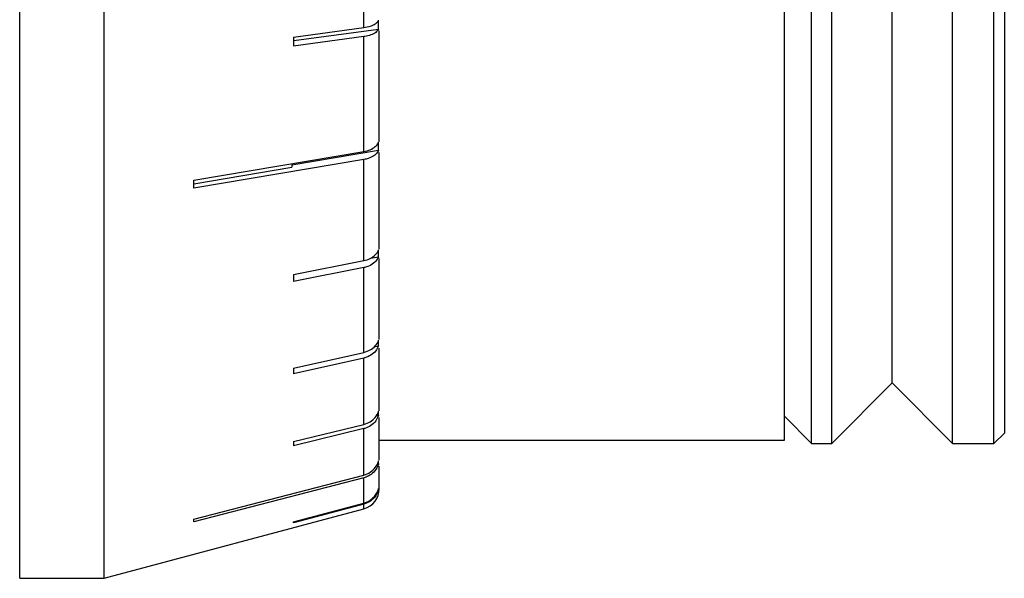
# Model space of a CAD drawing. Header units: inches. Extents: x 0.9 to 16, y 4.3 to 9.2.
# Tile 47 of 55: x 8.5 to 9.9, y 4.5 to 5.3. Entities that reach past the tile are written whole.
import ezdxf

# ---------------------------------------------------------------- set-up
doc = ezdxf.new("R2010")
doc.units = ezdxf.units.IN
doc.header["$MEASUREMENT"] = 0

msp = doc.modelspace()

# ---------------------------------------------------------------- linework, layer by layer
at = {"color": 7, "linetype": 'Continuous', "lineweight": 25}
for p, q in [((9.6172, 4.7155), (9.6172, 6.468)), ((9.6466, 4.7155), (9.6466, 6.468)), ((9.8216, 4.7155), (9.8216, 6.468)), ((9.8816, 4.7155), (9.8816, 6.468)), ((9.8966, 6.4626), (9.8966, 4.7305)), ((9.7341, 4.803), (9.7341, 6.4366)), ((8.4694, 4.5199), (8.4694, 5.9256)), ((8.5919, 4.5199), (8.5919, 5.9256)), ((9.5778, 4.7199), (9.5778, 5.9268)), ((8.9684, 5.3181), (8.9684, 5.5005)), ((8.9896, 5.3157), (8.9896, 5.3287)), ((8.8665, 5.3044), (8.9684, 5.3181)), ((8.8666, 5.2992), (8.9896, 5.3157)), ((8.9906, 5.1527), (8.9906, 5.3134)), ((8.9684, 5.3051), (8.8665, 5.2914)), ((8.9684, 5.1386), (8.9684, 5.3051)), ((8.7217, 5.0969), (8.9684, 5.1386)), ((8.864, 5.119), (8.9896, 5.1403)), ((8.9896, 5.1403), (8.9896, 5.1519)), ((8.9684, 5.1269), (8.7217, 5.0852)), ((8.9684, 4.9804), (8.9684, 5.1269)), ((8.9906, 4.9971), (8.9906, 5.1369)), ((8.7217, 5.0918), (8.864, 5.1158)), ((8.864, 5.1209), (8.864, 5.1158)), ((8.9896, 4.9861), (8.9896, 4.9961)), ((8.978, 4.9838), (8.9896, 4.9861)), ((8.9906, 4.866), (8.9906, 4.9836)), ((8.8665, 4.9601), (8.9684, 4.9804)), ((8.9684, 4.9703), (8.8665, 4.95)), ((8.9684, 4.8474), (8.9684, 4.9703)), ((8.9834, 4.8556), (8.9896, 4.857)), ((8.9896, 4.857), (8.9896, 4.8652)), ((8.9906, 4.7626), (8.9906, 4.8533)), ((8.8665, 4.8245), (8.9684, 4.8474)), ((8.9684, 4.8392), (8.8665, 4.8163)), ((8.9684, 4.7429), (8.9684, 4.8392)), ((9.6466, 4.7155), (9.7341, 4.803)), ((9.7341, 4.803), (9.8216, 4.7155)), ((8.986, 4.7553), (8.9896, 4.7562)), ((8.9896, 4.7562), (8.9896, 4.7623)), ((8.9906, 4.6911), (8.9906, 4.753)), ((9.5778, 4.7549), (9.6172, 4.7155)), ((8.8665, 4.718), (8.9684, 4.7429)), ((8.9684, 4.7368), (8.8665, 4.7119)), ((8.9684, 4.6695), (8.9684, 4.7368)), ((9.8816, 4.7155), (9.8966, 4.7305)), ((8.9906, 4.7199), (9.5778, 4.7199)), ((9.6172, 4.7155), (9.6466, 4.7155)), ((9.8216, 4.7155), (9.8816, 4.7155)), ((8.9875, 4.6856), (8.9896, 4.6861)), ((8.9896, 4.6861), (8.9896, 4.69)), ((8.9906, 4.6498), (8.9906, 4.6823)), ((8.7217, 4.6056), (8.9684, 4.6695)), ((8.9684, 4.6657), (8.7217, 4.6018)), ((8.9684, 4.629), (8.9684, 4.6657)), ((8.9896, 4.6485), (8.9896, 4.6501)), ((8.8665, 4.6019), (8.9684, 4.629)), ((8.9684, 4.6275), (8.8665, 4.6003)), ((8.9684, 4.6208), (8.9684, 4.6275)), ((8.5919, 4.5199), (8.9684, 4.6208)), ((8.4694, 4.5199), (8.5919, 4.5199))]:
    msp.add_line(p, q, dxfattribs=at)
msp.add_arc((8.9606, 4.6498), 0.03, 285, 0, dxfattribs=at)
for centre, major_axis, ratio, start_param, end_param in [((8.4591, 6.0596), (-0.2158, 1.5168), 0.227841, 4.149272, 4.159162), ((8.303, 6.0756), (-0.2756, 1.559), 0.202116, 3.988862, 3.998488), ((8.4591, 6.0861), (-0.3129, 1.5179), 0.171953, 3.831924, 3.841814), ((8.4591, 6.0965), (-0.3491, 1.5187), 0.138382, 3.678582, 3.688472), ((8.4591, 6.1047), (-0.3766, 1.5194), 0.102323, 3.528163, 3.538053), ((8.303, 6.1133), (-0.4063, 1.5619), 0.064574, 3.38009, 3.389716), ((8.4591, 6.1135), (-0.4055, 1.5205), 0.025823, 3.233165, 3.243055)]:
    msp.add_ellipse(centre, major_axis=major_axis, ratio=ratio, start_param=start_param, end_param=end_param, dxfattribs=at)
for points, knots in [([(8.9684, 5.3181), (8.9716, 5.3187), (8.9779, 5.3199), (8.9852, 5.3235), (8.9885, 5.3267), (8.9895, 5.3285), (8.9896, 5.3287)], [0, 0, 0, 0, 0.322088, 0.644433, 0.966784, 1, 1, 1, 1]), ([(8.9896, 5.3157), (8.9884, 5.3142), (8.9861, 5.311), (8.9788, 5.3073), (8.9724, 5.3057), (8.9688, 5.3052), (8.9684, 5.3051)], [0, 0, 0, 0, 0.316936, 0.639268, 0.961594, 1, 1, 1, 1]), ([(8.9684, 5.1386), (8.9716, 5.1393), (8.9779, 5.1408), (8.9852, 5.1454), (8.9885, 5.1495), (8.9895, 5.1517), (8.9896, 5.1519)], [0, 0, 0, 0, 0.322088, 0.644433, 0.966781, 1, 1, 1, 1]), ([(8.9896, 5.1403), (8.9892, 5.1394), (8.9877, 5.1364), (8.983, 5.132), (8.9758, 5.1285), (8.9705, 5.1274), (8.9684, 5.1269)], [0, 0, 0, 0, 0.144649, 0.466697, 0.788738, 1, 1, 1, 1]), ([(8.9684, 4.9804), (8.9716, 4.9812), (8.9779, 4.983), (8.9852, 4.9885), (8.9885, 4.9932), (8.9895, 4.9959), (8.9896, 4.9961)], [0, 0, 0, 0, 0.322089, 0.644436, 0.966782, 1, 1, 1, 1]), ([(8.9896, 4.9861), (8.9884, 4.9838), (8.9861, 4.9791), (8.9788, 4.9737), (8.9724, 4.9712), (8.9688, 4.9704), (8.9684, 4.9703)], [0, 0, 0, 0, 0.316864, 0.639193, 0.961521, 1, 1, 1, 1]), ([(8.9684, 4.8474), (8.9716, 4.8484), (8.9779, 4.8504), (8.9852, 4.8565), (8.9885, 4.8619), (8.9895, 4.8649), (8.9896, 4.8652)], [0, 0, 0, 0, 0.322086, 0.644431, 0.966781, 1, 1, 1, 1]), ([(8.9896, 4.857), (8.9884, 4.8544), (8.9861, 4.8491), (8.9788, 4.843), (8.9724, 4.8402), (8.9688, 4.8393), (8.9684, 4.8392)], [0, 0, 0, 0, 0.316909, 0.639238, 0.961564, 1, 1, 1, 1]), ([(8.9684, 4.7429), (8.9716, 4.744), (8.9779, 4.7462), (8.9852, 4.7529), (8.9885, 4.7587), (8.9895, 4.762), (8.9896, 4.7623)], [0, 0, 0, 0, 0.3220868, 0.644431, 0.9667824, 1, 1, 1, 1]), ([(8.9896, 4.7562), (8.9884, 4.7534), (8.9861, 4.7476), (8.9788, 4.7409), (8.9724, 4.7379), (8.9688, 4.7369), (8.9684, 4.7368)], [0, 0, 0, 0, 0.3169378, 0.6392672, 0.9615931, 1, 1, 1, 1]), ([(8.9684, 4.6695), (8.9716, 4.6707), (8.9779, 4.673), (8.9852, 4.6801), (8.9885, 4.6862), (8.9895, 4.6897), (8.9896, 4.69)], [0, 0, 0, 0, 0.322087, 0.644434, 0.966783, 1, 1, 1, 1]), ([(8.9896, 4.6861), (8.9892, 4.6847), (8.9877, 4.6803), (8.983, 4.6735), (8.9758, 4.6681), (8.9705, 4.6663), (8.9684, 4.6657)], [0, 0, 0, 0, 0.144702, 0.466744, 0.788785, 1, 1, 1, 1]), ([(8.9684, 4.629), (8.9716, 4.6302), (8.9779, 4.6326), (8.9852, 4.6398), (8.9885, 4.6462), (8.9895, 4.6498), (8.9896, 4.6501)], [0, 0, 0, 0, 0.32209, 0.6444316, 0.966781, 1, 1, 1, 1]), ([(8.9896, 4.6485), (8.9884, 4.6454), (8.9861, 4.6392), (8.9788, 4.6319), (8.9724, 4.6286), (8.9688, 4.6276), (8.9684, 4.6275)], [0, 0, 0, 0, 0.316966, 0.639295, 0.961624, 1, 1, 1, 1])]:
    msp.add_open_spline(points, degree=3, knots=knots, dxfattribs=at)

doc.saveas('drawing.dxf')
